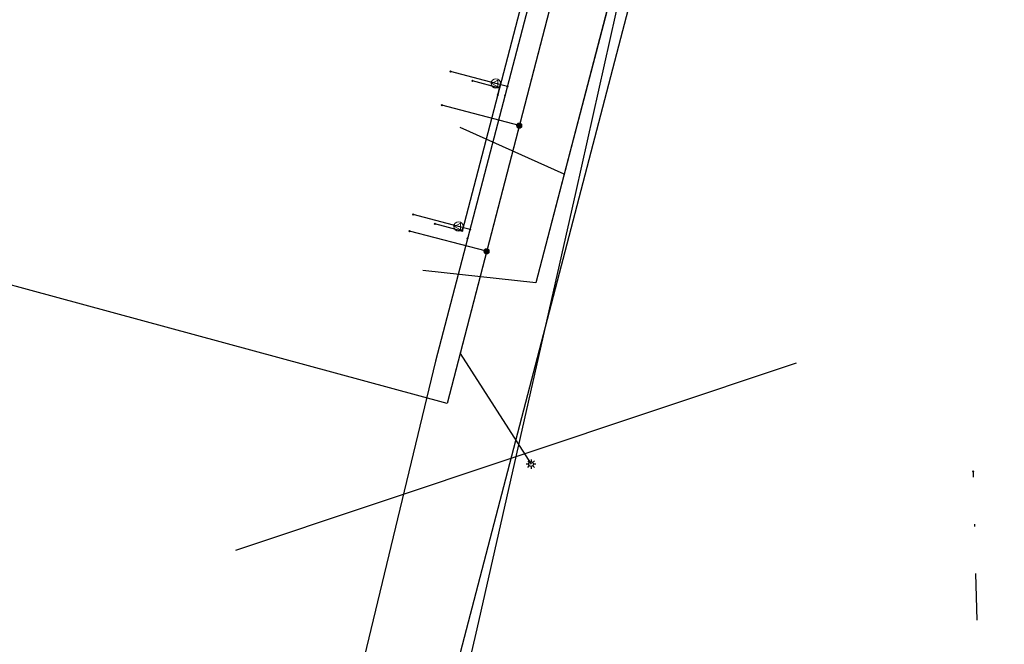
# Model space of a CAD drawing. Header units: metres. Extents: x 253430 to 254090, y 592748 to 593165.
# Tile 78 of 146: x 253690 to 253732, y 592887 to 592913. Entities that reach past the tile are written whole.
import ezdxf
from ezdxf.lldxf.tags import DXFTag

# ---------------------------------------------------------------- set-up
doc = ezdxf.new("R2010")
doc.units = ezdxf.units.M
doc.linetypes.add('RI-OVERIG-SO', pattern=[17, 5, -2, 2, -2, 0, -2, 2, -2])
for name, color, linetype in [('B-WE-IE-MEUBILAIR-S', 7, 'Continuous'), ('B-WE-KL-DATA-G', 90, 'KL-DATA-SO'), ('B-WE-KL-DATA_KABELBED-G', 90, 'Continuous'), ('B-WE-KL-ET_LS-G', 190, 'KL-LS-SO'), ('B-WE-KL-ET_LS_HULPSTUK-S', 190, 'Continuous'), ('B-WE-KL-ET_LS_KABELBED-G', 190, 'Continuous'), ('B-WE-KL-ET_MS-G', 130, 'KL-MS-SO'), ('B-WE-KL-ET_MS_DUCT-G', 130, 'Continuous'), ('B-WE-KL-ET_MS_KABELBED-G', 130, 'Continuous'), ('B-WE-KL-ET_MS_MANTELBUIS-G', 130, 'Continuous'), ('B-WE-KL-GAS_LD-G', 50, 'KL-GAS_LD-SO'), ('B-WE-KL-GAS_LD_HULPSTUK-S', 50, 'Continuous'), ('B-WE-KL-OVERIG-G', 8, 'Continuous'), ('B-WE-KL-WATER-G', 170, 'KL-WATER-SO'), ('B-WE-KL-WATER_HULPSTUK-S', 170, 'Continuous'), ('B-WE-RI-VRIJVERVAL-G', 210, 'RI-OVERIG-SO'), ('B-WE-RI-VRIJVERVAL_HULPSTUK-S', 210, 'Continuous')]:
    doc.layers.add(name, color=color, linetype=linetype)
doc.styles.add('NLCS-ISO', font='txt')
doc.styles.get("Standard").update_dxf_attribs({"font": 'simplex.shx'})
tags = doc.linetypes.add('KL-DATA-SO', pattern='A,4,-1,[101,NLCS.SHX,S=0.5,R=0,X=0,Y=0],-1,4,-1,["D",Standard,S=1,R=0,X=-0.25,Y=-0.5],-1.5', length=12.5).pattern_tags.tags
tags[18] = DXFTag(74, 10)
tags = doc.linetypes.add('KL-GAS_LD-SO', pattern='A,4,-1,[69,NLCS.SHX,S=0.5,R=0,X=0,Y=0],-1,4,-1,["L",Standard,S=1,R=0,X=0.25,Y=-0.5],-2', length=13).pattern_tags.tags
tags[18] = DXFTag(74, 10)
tags = doc.linetypes.add('KL-LS-SO', pattern='A,4,-1,[103,NLCS.SHX,S=0.75,R=0,X=0,Y=0],-1,4,-1,["L",Standard,S=1,R=0,X=0,Y=-0.5],-2', length=13).pattern_tags.tags
tags[18] = DXFTag(74, 10)
tags = doc.linetypes.add('KL-MS-SO', pattern='A,4,-1,[103,NLCS.SHX,S=0.75,R=0,X=0,Y=0],-1,4,-1,["M",Standard,S=1,R=0,X=0,Y=-0.5],-2', length=13).pattern_tags.tags
tags[18] = DXFTag(74, 10)
doc.linetypes.add('KL-WATER-SO', pattern='A,7,-0.5,[168,NLCS.SHX,S=0.75,R=0,X=0.75,Y=0],-2', length=9.5)

# ---------------------------------------------------------------- blocks, each defined once
blk = doc.blocks.new('SKL-WTB_HULP_OVERIG-SO')
at = {"color": 0, "linetype": 'ByBlock', "lineweight": 18}
for points in [[(-0.14, 0.14), (0.14, -0.14)], [(0.14, 0.14), (-0.14, -0.14)]]:
    blk.add_lwpolyline(points, dxfattribs=at)
at = {"color": 0, "linetype": 'ByBlock', "lineweight": 18, "style": 'NLCS-ISO', "flags": 1}
for tag, p in [('TYPE', (1.5, 0)), ('OMSCHRIJVING', (1.5, -3)), ('LABEL', (1.5, -1.5))]:
    blk.add_attdef(tag, p, '', height=1, dxfattribs=at)
blk = doc.blocks.new('SKL-WTB_HULP_VERLOOP-SO')
at = {"color": 0, "linetype": 'ByBlock', "lineweight": 18}
for points in [[(0.44, 0.72), (-0.88, 0)], [(0.44, -0.72), (-0.88, 0)], [(0.44, -0.72), (0.44, 0.72)]]:
    blk.add_lwpolyline(points, dxfattribs=at)
blk.add_circle((0, 0), 1, dxfattribs=at)
at = {"color": 0, "linetype": 'ByBlock', "lineweight": 18, "style": 'NLCS-ISO', "flags": 1}
for tag, p in [('TYPE', (1.5, 0)), ('OMSCHRIJVING', (1.5, -3)), ('LABEL', (1.5, -1.5))]:
    blk.add_attdef(tag, p, '', height=1, dxfattribs=at)
blk = doc.blocks.new('SKL-WTB_HULP_MOF-SO')
at = {"linetype": 'ByBlock', "lineweight": 18}
h = blk.add_hatch(color=0, dxfattribs=at)
h.dxf.hatch_style = 1
h.paths.add_polyline_path([(-0.5625, 0, 1), (0.5625, 0, 1)])
at = {"color": 0, "linetype": 'ByBlock', "lineweight": 18}
blk.add_circle((0, 0), 0.5625, dxfattribs=at)
at = {"color": 0, "linetype": 'ByBlock', "lineweight": 18, "style": 'NLCS-ISO', "flags": 1}
for tag, p in [('TYPE', (1.5, 0)), ('OMSCHRIJVING', (1.5, -3)), ('LABEL', (1.5, -1.5))]:
    blk.add_attdef(tag, p, '', height=1, dxfattribs=at)
blk = doc.blocks.new('SIE-MEUBILAIR_PAAL_LICHTMAST-SO')
for points in [[(-0.62, 0), (-1, 0)], [(-0.71, 0.71), (-0.44, 0.44)], [(0, 1), (0, 0.62)], [(0.44, 0.44), (0.71, 0.71)], [(1, 0), (0.62, 0)], [(-0.71, -0.71), (-0.44, -0.44)], [(0, -0.62), (0, -1)], [(0.44, -0.44), (0.71, -0.71)]]:
    blk.add_lwpolyline(points)
blk.add_circle((0, 0), 0.5)
blk = doc.blocks.new('SRI-HULP_OVERIG-SO')
at = {"color": 0, "linetype": 'ByBlock', "lineweight": 18}
for points in [[(-0.14, 0.14), (0.14, -0.14)], [(0.14, 0.14), (-0.14, -0.14)]]:
    blk.add_lwpolyline(points, dxfattribs=at)
at = {"color": 0, "linetype": 'ByBlock', "lineweight": 18, "style": 'NLCS-ISO', "flags": 1}
for tag, p in [('TYPE', (1.5, 0)), ('OMSCHRIJVING', (1.5, -3)), ('LABEL', (1.5, -1.5))]:
    blk.add_attdef(tag, p, '', height=1, dxfattribs=at)

msp = doc.modelspace()

# ---------------------------------------------------------------- linework, layer by layer
at = {"layer": 'B-WE-KL-DATA-G'}
for points in [[(253725.518, 592947.583), (253724.248, 592947.753), (253721.701, 592937.879), (253712.315, 592901.936), (253707.494, 592902.471)], [(253725.518, 592947.583), (253724.248, 592947.753), (253721.701, 592937.879), (253713.528, 592906.58), (253709.085, 592908.564)]]:
    msp.add_lwpolyline(points, dxfattribs=at)
at = {"layer": 'B-WE-KL-DATA_KABELBED-G'}
for points in [[(253715.423, 592913.836), (253713.528, 592906.58)], [(253713.528, 592906.58), (253709.085, 592908.564)], [(253713.528, 592906.58), (253712.315, 592901.936), (253707.494, 592902.471)]]:
    msp.add_lwpolyline(points, dxfattribs=at)
at = {"layer": 'B-WE-KL-ET_LS-G'}
for points in [[(253726.601, 592967.463), (253723.027, 592952.458), (253720.096, 592941.296), (253709.079, 592898.922), (253712.108, 592894.214)], [(253720.398, 592942.447), (253719.712, 592939.82), (253708.527, 592896.798), (253671.56, 592906.828), (253660.575, 592909.695), (253660.965, 592911.209), (253661.435, 592913.005), (253667.067, 592934.502), (253667.788, 592937.264), (253668.407, 592939.617), (253673.294, 592958.291), (253675.531, 592957.715), (253678.298, 592956.942)], [(253711.607, 592908.643), (253708.303, 592909.514)], [(253710.214, 592903.285), (253706.93, 592904.148)]]:
    msp.add_lwpolyline(points, dxfattribs=at)
at = {"layer": 'B-WE-KL-ET_LS_KABELBED-G'}
for points in [[(253720.398, 592942.447), (253719.712, 592939.82), (253709.079, 592898.922)], [(253709.079, 592898.922), (253708.527, 592896.798), (253671.56, 592906.828), (253660.575, 592909.695)], [(253709.079, 592898.922), (253712.108, 592894.214)]]:
    msp.add_lwpolyline(points, dxfattribs=at)
at = {"layer": 'B-WE-KL-ET_MS-G'}
for points in [[(253709.578, 592886.203), (253709.805, 592887.19), (253711.831, 592896.105), (253714.03, 592905.834), (253716.21, 592915.568), (253716.997, 592919.053), (253717.804, 592922.533), (253718.111, 592923.811), (253718.431, 592925.086), (253719.591, 592929.58), (253720.764, 592934.07), (253722.286, 592939.845), (253722.693, 592941.4), (253723.094, 592942.957), (253723.761, 592945.581), (253724.423, 592948.206), (253725.443, 592952.169), (253726.006, 592952.92), (253726.587, 592953.326), (253728.197, 592953.291), (253732.699, 592952.246)], [(253709.578, 592886.203), (253709.805, 592887.19), (253711.831, 592896.105), (253714.03, 592905.834), (253716.21, 592915.568), (253716.997, 592919.053), (253717.804, 592922.533), (253718.111, 592923.811), (253718.431, 592925.086), (253719.591, 592929.58), (253720.764, 592934.07), (253722.286, 592939.845), (253722.693, 592941.4), (253723.094, 592942.957), (253723.761, 592945.581), (253724.423, 592948.206), (253725.443, 592952.169), (253726.006, 592952.92), (253726.587, 592953.326), (253728.197, 592953.291), (253732.699, 592952.246)], [(253709.578, 592886.203), (253709.805, 592887.19), (253711.831, 592896.105), (253714.03, 592905.834), (253716.21, 592915.568), (253716.997, 592919.053), (253717.804, 592922.533), (253718.111, 592923.811), (253718.431, 592925.086), (253719.591, 592929.58), (253720.764, 592934.07), (253722.286, 592939.845), (253722.693, 592941.4), (253723.094, 592942.957), (253723.761, 592945.581), (253724.423, 592948.206), (253725.443, 592952.169), (253726.006, 592952.92), (253726.587, 592953.326), (253728.197, 592953.291), (253732.699, 592952.246)], [(253805.552, 592937.639), (253804.845, 592937.843), (253803.455, 592933.071), (253772.773, 592941.22), (253726.596, 592953.236), (253723.264, 592940.468), (253707.558, 592880.336), (253746.52, 592875.653), (253745.185, 592865.331), (253736.735, 592810.948), (253736.249, 592807.671), (253730.653, 592808.501), (253723.19, 592758.18)], [(253805.552, 592937.639), (253804.845, 592937.843), (253803.455, 592933.071), (253772.773, 592941.22), (253726.596, 592953.236), (253723.264, 592940.468), (253707.558, 592880.336), (253746.52, 592875.653), (253745.185, 592865.331), (253736.735, 592810.948), (253736.249, 592807.671), (253730.653, 592808.501), (253723.19, 592758.18)], [(253805.552, 592937.639), (253804.845, 592937.843), (253803.455, 592933.071), (253772.773, 592941.22), (253726.596, 592953.236), (253723.264, 592940.468), (253707.558, 592880.336), (253746.52, 592875.653), (253745.185, 592865.331), (253736.735, 592810.948), (253736.249, 592807.671), (253730.653, 592808.501), (253723.19, 592758.18)]]:
    msp.add_lwpolyline(points, dxfattribs=at)
at = {"layer": 'B-WE-KL-ET_MS_DUCT-G'}
for points in [[(253703.78, 592857.317), (253704.639, 592862.917), (253705.589, 592868.503), (253706.229, 592871.823), (253706.959, 592875.124), (253708.15, 592880.172), (253709.347, 592885.218), (253709.578, 592886.203), (253709.805, 592887.19), (253711.831, 592896.105), (253714.03, 592905.834), (253716.21, 592915.568), (253716.997, 592919.053), (253717.804, 592922.533), (253718.111, 592923.811), (253718.431, 592925.086), (253719.591, 592929.58), (253720.764, 592934.07), (253722.286, 592939.845), (253722.693, 592941.4), (253723.094, 592942.957), (253723.761, 592945.581), (253724.423, 592948.206)], [(253709.578, 592886.203), (253709.805, 592887.19), (253711.831, 592896.105), (253714.03, 592905.834), (253716.21, 592915.568), (253716.997, 592919.053), (253717.804, 592922.533), (253718.111, 592923.811), (253718.431, 592925.086), (253719.591, 592929.58), (253720.764, 592934.07), (253722.286, 592939.845), (253722.693, 592941.4), (253723.094, 592942.957), (253723.761, 592945.581), (253724.423, 592948.206)]]:
    msp.add_lwpolyline(points, dxfattribs=at)
at = {"layer": 'B-WE-KL-ET_MS_KABELBED-G'}
for points in [[(253804.845, 592937.843), (253803.455, 592933.071), (253772.773, 592941.22), (253726.596, 592953.236), (253723.264, 592940.468), (253707.558, 592880.336), (253746.52, 592875.653), (253746.072, 592872.191)], [(253709.578, 592886.203), (253709.805, 592887.19), (253711.831, 592896.105), (253714.03, 592905.834), (253716.21, 592915.568), (253716.997, 592919.053), (253717.804, 592922.533), (253718.111, 592923.811), (253718.431, 592925.086), (253719.591, 592929.58), (253720.764, 592934.07), (253722.286, 592939.845), (253722.693, 592941.4), (253723.094, 592942.957), (253723.761, 592945.581), (253724.423, 592948.206)]]:
    msp.add_lwpolyline(points, dxfattribs=at)
at = {"layer": 'B-WE-KL-ET_MS_MANTELBUIS-G'}
msp.add_lwpolyline([(253703.78, 592857.317), (253704.639, 592862.917), (253705.589, 592868.503), (253706.229, 592871.823), (253706.959, 592875.124), (253708.15, 592880.172), (253709.347, 592885.218), (253709.578, 592886.203), (253709.805, 592887.19), (253711.831, 592896.105), (253714.03, 592905.834), (253716.21, 592915.568), (253716.997, 592919.053), (253717.804, 592922.533), (253718.111, 592923.811), (253718.431, 592925.086), (253719.591, 592929.58), (253720.764, 592934.07), (253722.286, 592939.845), (253722.693, 592941.4), (253723.094, 592942.957), (253723.761, 592945.581), (253724.423, 592948.206)], dxfattribs=at)
msp.add_lwpolyline([(253703.78, 592857.317), (253704.639, 592862.917), (253705.589, 592868.503), (253706.229, 592871.823), (253706.959, 592875.124), (253708.15, 592880.172), (253709.347, 592885.218), (253709.578, 592886.203), (253709.805, 592887.19), (253711.831, 592896.105), (253714.03, 592905.834), (253716.21, 592915.568), (253716.997, 592919.053), (253717.804, 592922.533), (253718.111, 592923.811), (253718.431, 592925.086), (253719.591, 592929.58), (253720.764, 592934.07), (253722.286, 592939.845), (253722.693, 592941.4), (253723.094, 592942.957), (253723.761, 592945.581), (253724.423, 592948.206)], dxfattribs=at)
at = {"layer": 'B-WE-KL-GAS_LD-G'}
for points in [[(253764.29, 592937.108), (253755.92, 592939.348), (253748.476, 592941.336), (253735.254, 592944.879), (253721.13, 592948.651), (253708.038, 592898.608), (253702.995, 592877.728)], [(253710.61, 592910.443), (253708.675, 592910.948)], [(253711.1, 592910.314), (253710.61, 592910.443)], [(253709.017, 592904.347), (253707.082, 592904.852)], [(253709.506, 592904.219), (253709.017, 592904.347)]]:
    msp.add_lwpolyline(points, dxfattribs=at)
at = {"layer": 'B-WE-KL-OVERIG-G'}
msp.add_lwpolyline([(253699.513, 592890.543), (253723.435, 592898.528)], dxfattribs=at)
at = {"layer": 'B-WE-KL-WATER-G'}
for points in [[(253725.57, 592966.933), (253709.172, 592904.151)], [(253710.688, 592909.955), (253710.76, 592910.246), (253709.605, 592910.557)], [(253709.172, 592904.151), (253708.011, 592904.454)]]:
    msp.add_lwpolyline(points, dxfattribs=at)
at = {"layer": 'B-WE-RI-VRIJVERVAL-G'}
msp.add_lwpolyline([(253731.72, 592863.46), (253730.98, 592893.9)], dxfattribs=at)

# ---------------------------------------------------------------- block references
at = {"layer": 'B-WE-IE-MEUBILAIR-S', "xscale": 0.2, "yscale": 0.2, "zscale": 0.2}
msp.add_blockref('SIE-MEUBILAIR_PAAL_LICHTMAST-SO', (253712.108, 592894.214), dxfattribs=at)
at = {"layer": 'B-WE-KL-ET_LS_HULPSTUK-S', "xscale": 0.2, "yscale": 0.2, "zscale": 0.2}
for name, p in [('SKL-WTB_HULP_OVERIG-SO', (253708.303, 592909.514)), ('SKL-WTB_HULP_MOF-SO', (253711.607, 592908.643)), ('SKL-WTB_HULP_OVERIG-SO', (253706.93, 592904.148)), ('SKL-WTB_HULP_MOF-SO', (253710.214, 592903.285))]:
    msp.add_blockref(name, p, dxfattribs=at)
at = {"layer": 'B-WE-KL-GAS_LD_HULPSTUK-S', "xscale": 0.2, "yscale": 0.2, "zscale": 0.2}
for name, p in [('SKL-WTB_HULP_OVERIG-SO', (253708.675, 592910.948)), ('SKL-WTB_HULP_VERLOOP-SO', (253710.61, 592910.443)), ('SKL-WTB_HULP_OVERIG-SO', (253711.1, 592910.314)), ('SKL-WTB_HULP_OVERIG-SO', (253710.998, 592909.925)), ('SKL-WTB_HULP_OVERIG-SO', (253707.082, 592904.852)), ('SKL-WTB_HULP_VERLOOP-SO', (253709.017, 592904.347)), ('SKL-WTB_HULP_OVERIG-SO', (253709.506, 592904.219)), ('SKL-WTB_HULP_OVERIG-SO', (253709.405, 592903.832))]:
    msp.add_blockref(name, p, dxfattribs=at)
at = {"layer": 'B-WE-KL-WATER_HULPSTUK-S', "xscale": 0.2, "yscale": 0.2, "zscale": 0.2}
for p in [(253709.605, 592910.557), (253710.688, 592909.955), (253708.011, 592904.454), (253709.172, 592904.151)]:
    msp.add_blockref('SKL-WTB_HULP_OVERIG-SO', p, dxfattribs=at)
at = {"layer": 'B-WE-RI-VRIJVERVAL_HULPSTUK-S', "xscale": 0.2, "yscale": 0.2, "zscale": 0.2}
msp.add_blockref('SRI-HULP_OVERIG-SO', (253730.975, 592893.903), dxfattribs=at)

doc.saveas('drawing.dxf')
